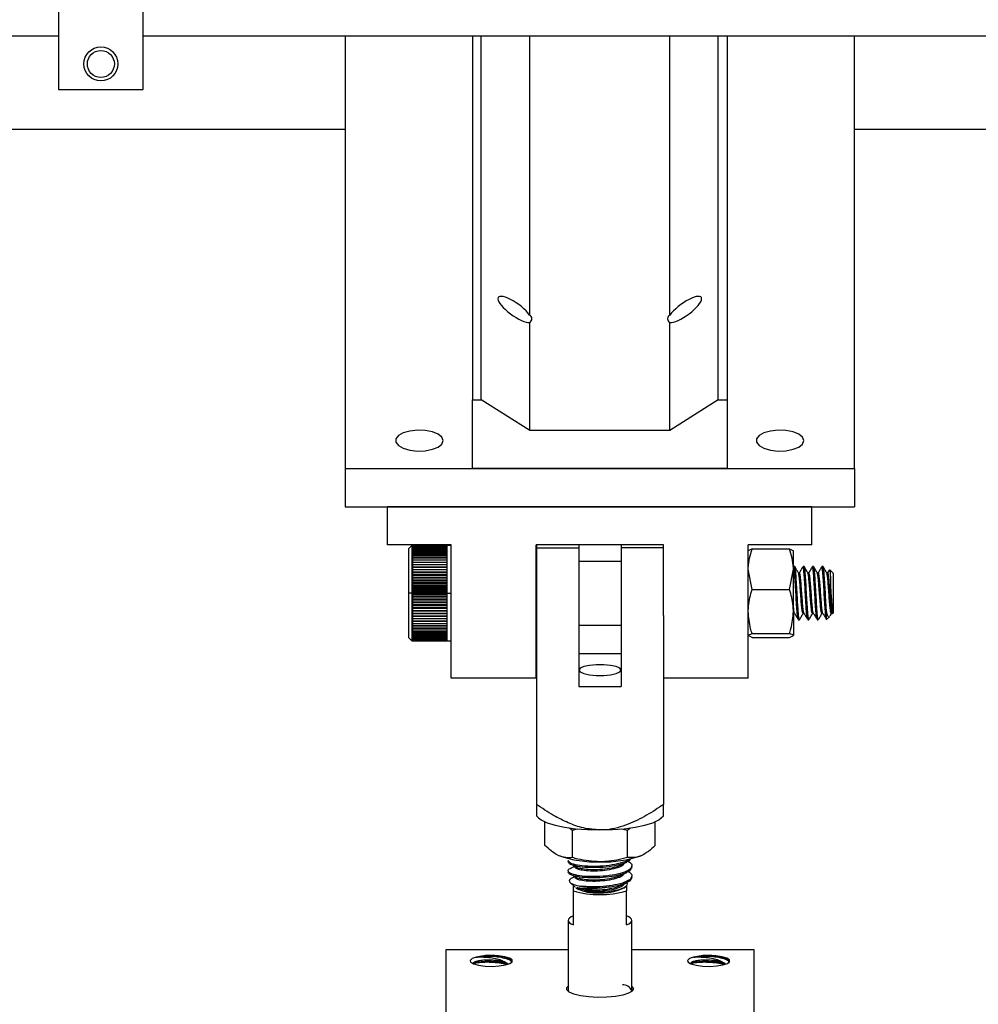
# Model space of a CAD drawing. Header units: inches. Extents: x 0.1 to 43.9, y 0.1 to 33.9.
# Tile 7 of 48: x 7.1 to 8.5, y 10.3 to 11.7. Entities that reach past the tile are written whole.
import ezdxf

# ---------------------------------------------------------------- set-up
doc = ezdxf.new("R2010")
doc.units = ezdxf.units.IN
doc.header["$MEASUREMENT"] = 0
doc.header["$PDSIZE"] = -1
doc.linetypes.add('CENTERX2', pattern=[0.8, 0.5, -0.1, 0.1, -0.1])

msp = doc.modelspace()

# ---------------------------------------------------------------- linework, layer by layer
at = {"color": 7, "linetype": 'Continuous', "lineweight": 25}
for p, q in [((7.165, 11.7609), (7.165, 11.5999)), ((7.29, 11.5999), (7.29, 11.7609)), ((5.79, 11.6787), (7.165, 11.6787)), ((7.29, 11.6787), (8.665, 11.6787)), ((7.5873, 11.6787), (7.5873, 11.0415)), ((7.7748, 11.6787), (7.7748, 11.1426)), ((7.7878, 11.1426), (7.7878, 11.6787)), ((7.8591, 11.2676), (7.8591, 11.6787)), ((8.0656, 11.2676), (8.0656, 11.6787)), ((8.1368, 11.1426), (8.1368, 11.6787)), ((8.1498, 11.6787), (8.1498, 11.1426)), ((8.3373, 11.0415), (8.3373, 11.6787)), ((7.165, 11.5999), (7.29, 11.5999)), ((7.5873, 11.5408), (6.8373, 11.5408)), ((9.0873, 11.5408), (8.3373, 11.5408)), ((7.8591, 11.0977), (7.8591, 11.2565)), ((8.0656, 11.0977), (8.0656, 11.2565)), ((7.7748, 11.0415), (7.7748, 11.1426)), ((7.7748, 11.1426), (7.7878, 11.1426)), ((7.8591, 11.0977), (7.7878, 11.1426)), ((8.1368, 11.1426), (8.0656, 11.0977)), ((8.1368, 11.1426), (8.1498, 11.1426)), ((8.1498, 11.1426), (8.1498, 11.0415)), ((8.0656, 11.0977), (7.8591, 11.0977)), ((7.5873, 11.0415), (8.3373, 11.0415)), ((7.5873, 11.0415), (7.5873, 10.9853)), ((8.1498, 11.0415), (7.7748, 11.0415)), ((8.3373, 11.0415), (8.3373, 10.9853)), ((7.5873, 10.9853), (8.3373, 10.9853)), ((8.2748, 10.9853), (7.6498, 10.9853)), ((7.6498, 10.9292), (7.6498, 10.9853)), ((8.2748, 10.9292), (8.2748, 10.9853)), ((7.7436, 10.9292), (7.6498, 10.9292)), ((7.6856, 10.9282), (7.6811, 10.9236)), ((7.6811, 10.7922), (7.6811, 10.9236)), ((7.687, 10.9282), (7.6856, 10.9282)), ((7.6856, 10.9282), (7.6856, 10.7876)), ((7.687, 10.9282), (7.687, 10.9282)), ((7.687, 10.9282), (7.7377, 10.9282)), ((7.7377, 10.9282), (7.687, 10.9282)), ((7.687, 10.9278), (7.687, 10.9281)), ((7.7377, 10.9281), (7.687, 10.9281)), ((7.687, 10.9278), (7.7377, 10.9278)), ((7.687, 10.9272), (7.687, 10.9278)), ((7.7377, 10.9278), (7.687, 10.9278)), ((7.687, 10.9272), (7.7377, 10.9272)), ((7.687, 10.9264), (7.687, 10.9272)), ((7.7377, 10.9272), (7.687, 10.9272)), ((7.687, 10.9264), (7.7377, 10.9264)), ((7.687, 10.9252), (7.687, 10.9263)), ((7.7377, 10.9263), (7.687, 10.9263)), ((7.687, 10.9252), (7.7377, 10.9252)), ((7.687, 10.9238), (7.687, 10.9251)), ((7.7377, 10.9251), (7.687, 10.9251)), ((7.687, 10.9238), (7.7377, 10.9238)), ((7.687, 10.9221), (7.687, 10.9237)), ((7.7377, 10.9237), (7.687, 10.9237)), ((7.687, 10.9221), (7.7377, 10.9221)), ((7.7377, 10.922), (7.687, 10.922)), ((7.687, 10.9201), (7.687, 10.922)), ((7.687, 10.9201), (7.7377, 10.9201)), ((7.687, 10.918), (7.687, 10.92)), ((7.7377, 10.92), (7.687, 10.92)), ((7.7436, 10.9282), (7.7377, 10.9282)), ((7.7377, 10.9282), (7.7377, 10.9282)), ((7.7377, 10.9278), (7.7377, 10.9281)), ((7.7377, 10.9272), (7.7377, 10.9278)), ((7.7377, 10.9264), (7.7377, 10.9272)), ((7.7377, 10.9252), (7.7377, 10.9263)), ((7.7377, 10.9238), (7.7377, 10.9251)), ((7.7377, 10.9221), (7.7377, 10.9237)), ((7.7377, 10.9201), (7.7377, 10.922)), ((7.7377, 10.918), (7.7377, 10.92)), ((7.7436, 10.7325), (7.7436, 10.9292)), ((8.0561, 10.9292), (7.8686, 10.9292)), ((7.8686, 10.7325), (7.8686, 10.9292)), ((7.8689, 10.9292), (7.8689, 10.9245)), ((7.8689, 10.9245), (7.9314, 10.9245)), ((7.8689, 10.9245), (7.8689, 10.5467)), ((7.9314, 10.9292), (7.9314, 10.9245)), ((7.9314, 10.9245), (7.9314, 10.7206)), ((7.9939, 10.9292), (7.9939, 10.9245)), ((8.0561, 10.9245), (7.9939, 10.9245)), ((7.9939, 10.9245), (7.9939, 10.7206)), ((8.0561, 10.825), (8.0561, 10.9292)), ((8.2748, 10.9292), (8.1811, 10.9292)), ((8.1811, 10.7325), (8.1811, 10.9292)), ((8.1867, 10.923), (8.1811, 10.9202)), ((8.1867, 10.923), (8.2419, 10.923)), ((8.2419, 10.923), (8.2475, 10.9202)), ((8.2475, 10.8933), (8.2475, 10.9203)), ((7.687, 10.918), (7.7377, 10.918)), ((7.687, 10.9155), (7.687, 10.9178)), ((7.7377, 10.9178), (7.687, 10.9178)), ((7.687, 10.9155), (7.7377, 10.9155)), ((7.687, 10.9128), (7.687, 10.9154)), ((7.7377, 10.9154), (7.687, 10.9154)), ((7.687, 10.9128), (7.7377, 10.9128)), ((7.687, 10.9099), (7.687, 10.9127)), ((7.7377, 10.9127), (7.687, 10.9127)), ((7.687, 10.9099), (7.7377, 10.9099)), ((7.687, 10.9068), (7.687, 10.9098)), ((7.7377, 10.9098), (7.687, 10.9098)), ((7.687, 10.9068), (7.7377, 10.9068)), ((7.687, 10.9035), (7.687, 10.9066)), ((7.7377, 10.9066), (7.687, 10.9066)), ((7.7377, 10.9155), (7.7377, 10.9178)), ((7.7377, 10.9128), (7.7377, 10.9154)), ((7.7377, 10.9099), (7.7377, 10.9127)), ((7.7377, 10.9068), (7.7377, 10.9098)), ((7.7377, 10.9035), (7.7377, 10.9066)), ((7.687, 10.9035), (7.7377, 10.9035)), ((7.687, 10.9001), (7.687, 10.9033)), ((7.7377, 10.9033), (7.687, 10.9033)), ((7.687, 10.9001), (7.7377, 10.9001)), ((7.687, 10.8964), (7.687, 10.8998)), ((7.7377, 10.8998), (7.687, 10.8998)), ((7.687, 10.8964), (7.7377, 10.8964)), ((7.687, 10.8926), (7.687, 10.8962)), ((7.7377, 10.8962), (7.687, 10.8962)), ((7.687, 10.8926), (7.7377, 10.8926)), ((7.687, 10.8886), (7.687, 10.8924)), ((7.7377, 10.8924), (7.687, 10.8924)), ((7.7377, 10.9001), (7.7377, 10.9033)), ((7.7377, 10.8964), (7.7377, 10.8998)), ((7.7377, 10.8926), (7.7377, 10.8962)), ((7.7377, 10.8886), (7.7377, 10.8924)), ((7.8689, 10.9048), (7.8686, 10.9048)), ((7.9939, 10.9048), (7.9314, 10.9048)), ((8.1867, 10.8635), (8.1811, 10.8933)), ((8.2419, 10.8635), (8.2475, 10.8933)), ((8.2475, 10.897), (8.2475, 10.897)), ((8.2476, 10.8969), (8.2475, 10.8968)), ((8.2475, 10.831), (8.2475, 10.8933)), ((8.2495, 10.897), (8.2478, 10.897)), ((8.2634, 10.897), (8.2617, 10.897)), ((8.2773, 10.897), (8.2756, 10.897)), ((8.2912, 10.897), (8.2894, 10.897)), ((8.3005, 10.8923), (8.2979, 10.8878)), ((8.3061, 10.8872), (8.301, 10.8923)), ((7.7377, 10.8888), (7.687, 10.8888)), ((7.687, 10.8886), (7.7377, 10.8886)), ((7.687, 10.8846), (7.687, 10.8884)), ((7.7377, 10.8884), (7.687, 10.8884)), ((7.7377, 10.885), (7.687, 10.885)), ((7.687, 10.8846), (7.7377, 10.8846)), ((7.687, 10.8804), (7.687, 10.8843)), ((7.7377, 10.8843), (7.687, 10.8843)), ((7.7377, 10.8811), (7.687, 10.8811)), ((7.687, 10.8804), (7.7377, 10.8804)), ((7.687, 10.8761), (7.687, 10.8801)), ((7.7377, 10.8801), (7.687, 10.8801)), ((7.7377, 10.8771), (7.687, 10.8771)), ((7.7377, 10.8846), (7.7377, 10.8884)), ((7.7377, 10.8804), (7.7377, 10.8843)), ((7.7377, 10.8761), (7.7377, 10.8801)), ((8.2565, 10.888), (8.2549, 10.888)), ((8.2703, 10.888), (8.2687, 10.888)), ((8.2842, 10.888), (8.2826, 10.888)), ((8.2981, 10.888), (8.2965, 10.888)), ((8.3061, 10.8872), (8.3061, 10.8843)), ((8.3061, 10.8843), (8.3061, 10.8286)), ((7.687, 10.8761), (7.7377, 10.8761)), ((7.687, 10.8718), (7.687, 10.8759)), ((7.7377, 10.8759), (7.687, 10.8759)), ((7.7377, 10.873), (7.687, 10.873)), ((7.687, 10.8718), (7.7377, 10.8718)), ((7.687, 10.8674), (7.687, 10.8715)), ((7.7377, 10.8715), (7.687, 10.8715)), ((7.7377, 10.8688), (7.687, 10.8688)), ((7.687, 10.8674), (7.7377, 10.8674)), ((7.687, 10.8629), (7.687, 10.8671)), ((7.7377, 10.8671), (7.687, 10.8671)), ((7.7377, 10.8647), (7.687, 10.8647)), ((7.687, 10.8629), (7.7377, 10.8629)), ((7.687, 10.8585), (7.687, 10.8627)), ((7.7377, 10.8627), (7.687, 10.8627)), ((7.7377, 10.8718), (7.7377, 10.8759)), ((7.7377, 10.8674), (7.7377, 10.8715)), ((7.7377, 10.8629), (7.7377, 10.8671)), ((7.7377, 10.8585), (7.7377, 10.8627)), ((8.1867, 10.8635), (8.2419, 10.8635)), ((7.7377, 10.8604), (7.687, 10.8604)), ((7.687, 10.8585), (7.7377, 10.8585)), ((7.687, 10.854), (7.687, 10.8582)), ((7.7377, 10.8582), (7.687, 10.8582)), ((7.7377, 10.8562), (7.687, 10.8562)), ((7.687, 10.854), (7.7377, 10.854)), ((7.687, 10.8496), (7.687, 10.8537)), ((7.7377, 10.8537), (7.687, 10.8537)), ((7.7377, 10.852), (7.687, 10.852)), ((7.687, 10.8496), (7.7377, 10.8496)), ((7.687, 10.8452), (7.687, 10.8493)), ((7.7377, 10.8493), (7.687, 10.8493)), ((7.7377, 10.8478), (7.687, 10.8478)), ((7.7377, 10.854), (7.7377, 10.8582)), ((7.7377, 10.8496), (7.7377, 10.8537)), ((7.7377, 10.8452), (7.7377, 10.8493)), ((7.687, 10.8452), (7.7377, 10.8452)), ((7.687, 10.8408), (7.687, 10.8449)), ((7.7377, 10.8449), (7.687, 10.8449)), ((7.7377, 10.8436), (7.687, 10.8436)), ((7.687, 10.8408), (7.7377, 10.8408)), ((7.687, 10.8365), (7.687, 10.8405)), ((7.7377, 10.8405), (7.687, 10.8405)), ((7.7377, 10.8395), (7.687, 10.8395)), ((7.687, 10.8365), (7.7377, 10.8365)), ((7.687, 10.8323), (7.687, 10.8363)), ((7.7377, 10.8363), (7.687, 10.8363)), ((7.7377, 10.8355), (7.687, 10.8355)), ((7.7377, 10.8408), (7.7377, 10.8449)), ((7.7377, 10.8365), (7.7377, 10.8405)), ((7.7377, 10.8323), (7.7377, 10.8363)), ((7.687, 10.8323), (7.7377, 10.8323)), ((7.687, 10.8282), (7.687, 10.8321)), ((7.7377, 10.8321), (7.687, 10.8321)), ((7.7377, 10.8316), (7.687, 10.8316)), ((7.687, 10.8282), (7.7377, 10.8282)), ((7.687, 10.8242), (7.687, 10.828)), ((7.7377, 10.828), (7.687, 10.828)), ((7.7377, 10.8277), (7.687, 10.8277)), ((7.687, 10.8242), (7.7377, 10.8242)), ((7.687, 10.8204), (7.687, 10.824)), ((7.7377, 10.824), (7.687, 10.824)), ((7.687, 10.8204), (7.7377, 10.8204)), ((7.687, 10.8167), (7.687, 10.8201)), ((7.7377, 10.8201), (7.687, 10.8201)), ((7.7377, 10.8282), (7.7377, 10.8321)), ((7.7377, 10.8242), (7.7377, 10.828)), ((7.7377, 10.8204), (7.7377, 10.824)), ((7.7377, 10.8167), (7.7377, 10.8201)), ((8.0564, 10.825), (8.0564, 10.5467)), ((8.2475, 10.831), (8.2475, 10.7956)), ((8.2547, 10.8188), (8.2565, 10.8188)), ((8.2617, 10.8278), (8.2634, 10.8278)), ((8.2686, 10.8188), (8.2703, 10.8188)), ((8.2755, 10.8278), (8.2773, 10.8278)), ((8.2825, 10.8188), (8.2842, 10.8188)), ((8.2894, 10.8278), (8.2912, 10.8278)), ((8.2963, 10.8188), (8.2963, 10.8314)), ((8.2964, 10.8189), (8.3008, 10.8233)), ((8.3015, 10.8245), (8.3037, 10.8281)), ((8.3033, 10.8278), (8.3051, 10.8278)), ((8.3053, 10.8278), (8.3061, 10.8286)), ((7.687, 10.8167), (7.7377, 10.8167)), ((7.687, 10.8132), (7.687, 10.8165)), ((7.7377, 10.8165), (7.687, 10.8165)), ((7.687, 10.8132), (7.7377, 10.8132)), ((7.687, 10.8098), (7.687, 10.8129)), ((7.7377, 10.8129), (7.687, 10.8129)), ((7.687, 10.8098), (7.7377, 10.8098)), ((7.687, 10.8066), (7.687, 10.8096)), ((7.7377, 10.8096), (7.687, 10.8096)), ((7.687, 10.8066), (7.7377, 10.8066)), ((7.687, 10.8037), (7.687, 10.8065)), ((7.7377, 10.8065), (7.687, 10.8065)), ((7.7377, 10.8132), (7.7377, 10.8165)), ((7.7377, 10.8098), (7.7377, 10.8129)), ((7.7377, 10.8066), (7.7377, 10.8096)), ((7.7377, 10.8037), (7.7377, 10.8065)), ((7.8686, 10.811), (7.8689, 10.811)), ((7.9314, 10.811), (7.9939, 10.811)), ((7.6811, 10.7922), (7.6856, 10.7876)), ((7.687, 10.8037), (7.7377, 10.8037)), ((7.687, 10.801), (7.687, 10.8035)), ((7.7377, 10.8035), (7.687, 10.8035)), ((7.687, 10.801), (7.7377, 10.801)), ((7.687, 10.7985), (7.687, 10.8008)), ((7.7377, 10.8008), (7.687, 10.8008)), ((7.687, 10.7985), (7.7377, 10.7985)), ((7.687, 10.7962), (7.687, 10.7983)), ((7.7377, 10.7983), (7.687, 10.7983)), ((7.687, 10.7962), (7.7377, 10.7962)), ((7.687, 10.7942), (7.687, 10.7961)), ((7.7377, 10.7961), (7.687, 10.7961)), ((7.687, 10.7942), (7.7377, 10.7942)), ((7.687, 10.7924), (7.687, 10.7941)), ((7.7377, 10.7941), (7.687, 10.7941)), ((7.687, 10.7924), (7.7377, 10.7924)), ((7.687, 10.7909), (7.687, 10.7923)), ((7.7377, 10.7923), (7.687, 10.7923)), ((7.687, 10.7909), (7.7377, 10.7909)), ((7.687, 10.7897), (7.687, 10.7908)), ((7.7377, 10.7908), (7.687, 10.7908)), ((7.687, 10.7897), (7.7377, 10.7897)), ((7.687, 10.7888), (7.687, 10.7896)), ((7.7377, 10.7896), (7.687, 10.7896)), ((7.7377, 10.801), (7.7377, 10.8035)), ((7.7377, 10.7985), (7.7377, 10.8008)), ((7.7377, 10.7962), (7.7377, 10.7983)), ((7.7377, 10.7942), (7.7377, 10.7961)), ((7.7377, 10.7924), (7.7377, 10.7941)), ((7.7377, 10.7909), (7.7377, 10.7923)), ((7.7377, 10.7897), (7.7377, 10.7908)), ((7.7377, 10.7888), (7.7377, 10.7896)), ((8.1867, 10.7928), (8.1811, 10.7956)), ((8.1867, 10.7984), (8.2419, 10.7984)), ((8.1867, 10.7928), (8.2419, 10.7928)), ((8.2419, 10.7928), (8.2475, 10.7956)), ((7.6856, 10.7876), (7.687, 10.7876)), ((7.687, 10.7888), (7.7377, 10.7888)), ((7.687, 10.7881), (7.687, 10.7887)), ((7.7377, 10.7887), (7.687, 10.7887)), ((7.687, 10.7881), (7.7377, 10.7881)), ((7.687, 10.7877), (7.687, 10.7881)), ((7.7377, 10.7881), (7.687, 10.7881)), ((7.687, 10.7877), (7.7377, 10.7877)), ((7.687, 10.7877), (7.687, 10.7876)), ((7.7377, 10.7877), (7.687, 10.7877)), ((7.687, 10.7876), (7.7377, 10.7876)), ((7.7377, 10.7881), (7.7377, 10.7887)), ((7.7377, 10.7877), (7.7377, 10.7881)), ((7.7377, 10.7877), (7.7377, 10.7876)), ((7.7377, 10.7876), (7.7436, 10.7876)), ((7.9939, 10.7687), (7.9314, 10.7687)), ((7.8686, 10.7325), (7.7436, 10.7325)), ((8.1811, 10.7325), (8.0564, 10.7325)), ((7.9314, 10.7206), (7.9939, 10.7206)), ((7.8689, 10.5299), (7.8723, 10.5268)), ((8.053, 10.5268), (8.0564, 10.5299)), ((7.8815, 10.4864), (7.8815, 10.5212)), ((8.0438, 10.4864), (8.0438, 10.5212)), ((7.9176, 10.5125), (7.9221, 10.5091)), ((7.9221, 10.5091), (7.9293, 10.5109)), ((7.9221, 10.4684), (7.9221, 10.5091)), ((7.9943, 10.5107), (8.0032, 10.5091)), ((8.0032, 10.5091), (8.007, 10.5124)), ((8.0032, 10.4684), (8.0032, 10.5091)), ((7.9158, 10.464), (7.9158, 10.4621)), ((8.0095, 10.4545), (8.0095, 10.4564)), ((7.9158, 10.4489), (7.9158, 10.447)), ((8.0095, 10.4394), (8.0095, 10.4413)), ((7.9187, 10.4316), (7.9259, 10.425)), ((7.9236, 10.4196), (7.9236, 10.4271)), ((8.0017, 10.4279), (8.0017, 10.4196)), ((7.9236, 10.3692), (7.9236, 10.4196)), ((7.9261, 10.4249), (7.9261, 10.4251)), ((7.9289, 10.4238), (7.9312, 10.4227)), ((7.9981, 10.4237), (8.001, 10.4265)), ((8.0017, 10.3692), (8.0017, 10.4196)), ((7.9158, 10.3759), (7.9158, 10.2721)), ((8.0095, 10.2729), (8.0095, 10.3759)), ((7.736, 10.2171), (7.736, 10.3333)), ((7.736, 10.3333), (7.9158, 10.3333)), ((8.0095, 10.3333), (8.1891, 10.3333)), ((8.1891, 10.3333), (8.1891, 10.2171)), ((8.0087, 10.2707), (8.0094, 10.2728))]:
    msp.add_line(p, q, dxfattribs=at)
at = {"color": 7, "linetype": 'CENTERX2'}
for p, q in [((7.6856, 10.8579), (7.6811, 10.8579)), ((7.6856, 10.8579), (7.739, 10.8579)), ((7.739, 10.8579), (7.7436, 10.8579))]:
    msp.add_line(p, q, dxfattribs=at)
at = {"color": 7, "linetype": 'Continuous', "lineweight": 25, "flags": 128}
for points in [[(7.7317, 11.0826), (7.7298, 11.0876), (7.7243, 11.092), (7.7158, 11.0954), (7.7053, 11.0975), (7.6938, 11.0979), (7.6826, 11.0966), (7.673, 11.0939), (7.6659, 11.0899), (7.6622, 11.0851), (7.6622, 11.0801), (7.6659, 11.0753), (7.673, 11.0713), (7.6826, 11.0685), (7.6938, 11.0673), (7.7053, 11.0677), (7.7158, 11.0698), (7.7243, 11.0732), (7.7298, 11.0776), (7.7317, 11.0826)], [(8.2629, 11.0826), (8.261, 11.0876), (8.2556, 11.092), (8.2471, 11.0954), (8.2365, 11.0975), (8.2251, 11.0979), (8.2139, 11.0966), (8.2042, 11.0939), (8.1972, 11.0899), (8.1934, 11.0851), (8.1934, 11.0801), (8.1972, 11.0753), (8.2042, 11.0713), (8.2139, 11.0685), (8.2251, 11.0673), (8.2365, 11.0677), (8.2471, 11.0698), (8.2556, 11.0732), (8.261, 11.0776), (8.2629, 11.0826)], [(8.3008, 10.8921), (8.301, 10.8917), (8.3015, 10.8873), (8.302, 10.8796), (8.3024, 10.8697), (8.3029, 10.8585), (8.3034, 10.8478), (8.3039, 10.8385), (8.3044, 10.8317), (8.3048, 10.8281), (8.3053, 10.828), (8.3053, 10.828)], [(7.9939, 10.7446), (7.992, 10.7474), (7.9866, 10.7498), (7.9783, 10.7516), (7.9681, 10.7525), (7.9572, 10.7525), (7.947, 10.7516), (7.9387, 10.7498), (7.9333, 10.7474), (7.9314, 10.7446)], [(7.9314, 10.7446), (7.9333, 10.7419), (7.9387, 10.7395), (7.947, 10.7377), (7.9572, 10.7367), (7.9681, 10.7367), (7.9783, 10.7377), (7.9866, 10.7395), (7.992, 10.7419), (7.9939, 10.7446)], [(7.8723, 10.5268), (7.876, 10.524), (7.8847, 10.5198), (7.8964, 10.5162), (7.9106, 10.5132), (7.9268, 10.511), (7.9444, 10.5096), (7.9626, 10.5092)], [(7.9626, 10.5092), (7.9809, 10.5096), (7.9985, 10.511), (8.0147, 10.5132), (8.0289, 10.5162), (8.0406, 10.5198), (8.0493, 10.524), (8.053, 10.5268)], [(7.9236, 10.3825), (7.9202, 10.381), (7.9178, 10.3793), (7.9163, 10.3776), (7.9158, 10.3759), (7.9163, 10.3741), (7.9178, 10.3724), (7.9202, 10.3708), (7.9236, 10.3692)], [(8.0017, 10.3692), (8.0051, 10.3708), (8.0075, 10.3724), (8.009, 10.3741), (8.0095, 10.3759), (8.009, 10.3776), (8.0075, 10.3793), (8.0051, 10.381), (8.0017, 10.3825)], [(7.7803, 10.3219), (7.7742, 10.3197), (7.7713, 10.3171), (7.7721, 10.3143), (7.7765, 10.3118), (7.7838, 10.3098), (7.7934, 10.3086), (7.804, 10.3083), (7.8144, 10.3089), (7.8234, 10.3103), (7.83, 10.3125), (7.8334, 10.3151), (7.8331, 10.3178), (7.8292, 10.3204), (7.8223, 10.3225), (7.813, 10.3238), (7.8024, 10.3243)], [(8.1006, 10.3219), (8.0944, 10.3197), (8.0916, 10.3171), (8.0924, 10.3143), (8.0967, 10.3118), (8.1041, 10.3098), (8.1136, 10.3086), (8.1242, 10.3083), (8.1347, 10.3089), (8.1437, 10.3103), (8.1503, 10.3125), (8.1536, 10.3151), (8.1533, 10.3178), (8.1495, 10.3204), (8.1425, 10.3225), (8.1332, 10.3238), (8.1227, 10.3243)], [(8.0119, 10.2752), (8.0101, 10.2718), (8.0048, 10.2686), (7.9963, 10.266), (7.9853, 10.264), (7.9726, 10.2628), (7.9592, 10.2626), (7.946, 10.2633), (7.9341, 10.2649), (7.9243, 10.2672), (7.9173, 10.2702), (7.9137, 10.2735), (7.9137, 10.2769), (7.9158, 10.2793)], [(7.9158, 10.2735), (7.9161, 10.2712), (7.9164, 10.2707)], [(8.0095, 10.2791), (8.0101, 10.2786), (8.0119, 10.2752)]]:
    msp.add_lwpolyline(points, dxfattribs=at)
at = {"color": 7, "linetype": 'Continuous', "lineweight": 25}
for radius in [0.025, 0.0199]:
    msp.add_circle((7.2275, 11.6374), radius, dxfattribs=at)
for centre, radius, start, end in [((7.856, 11.2621), 0.0063, 298.9269, 61.0731), ((8.0686, 11.2621), 0.0063, 118.9276, 241.0724), ((7.9565, 10.6306), 0.1684, 251.0462, 272.1096), ((7.9688, 10.6306), 0.1684, 267.8904, 288.9538), ((7.9626, 10.552), 0.1381, 253.567, 286.433), ((7.9624, 10.5859), 0.1619, 260.2917, 272.6887), ((7.9614, 10.5093), 0.0931, 254.5838, 293.173), ((7.8012, 10.231), 0.0933, 89.224, 102.9029), ((8.1214, 10.231), 0.0933, 89.224, 102.9029), ((7.9952, 10.2651), 0.0162, 28.3268, 88.0574)]:
    msp.add_arc(centre, radius, start, end, dxfattribs=at)
for centre, major_axis, start_param, end_param in [((7.8373, 11.2758), (-0.0245, 0.0178), 3.880901, 9.115475), ((8.0873, 11.2758), (-0.0245, -0.0178), 0.309303, 5.543877)]:
    msp.add_ellipse(centre, major_axis=major_axis, ratio=0.300603, start_param=start_param, end_param=end_param, dxfattribs=at)
for points, knots in [([(8.1811, 10.8933), (8.1811, 10.894), (8.1812, 10.904), (8.184, 10.9139), (8.1867, 10.923)], [0, 0, 0, 0, 0.070206, 1, 1, 1, 1]), ([(8.2475, 10.8933), (8.2475, 10.894), (8.2474, 10.904), (8.2445, 10.9139), (8.2419, 10.923)], [0, 0, 0, 0, 0.070206, 1, 1, 1, 1]), ([(8.2542, 10.8201), (8.2541, 10.8204), (8.2538, 10.8214), (8.2531, 10.828), (8.2522, 10.8402), (8.2514, 10.8555), (8.2505, 10.8709), (8.2496, 10.8846), (8.2488, 10.8936), (8.2482, 10.8977), (8.2478, 10.8968), (8.2478, 10.8966)], [0, 0, 0, 0, 0.035839, 0.170604, 0.305372, 0.440136, 0.574903, 0.709671, 0.844438, 0.979203, 1, 1, 1, 1]), ([(8.2565, 10.8192), (8.2562, 10.8194), (8.2556, 10.8201), (8.2548, 10.8289), (8.2539, 10.8416), (8.2531, 10.8555), (8.2522, 10.8709), (8.2514, 10.8846), (8.2505, 10.8936), (8.2499, 10.8977), (8.2496, 10.8968), (8.2495, 10.8966)], [0, 0, 0, 0, 0.105746, 0.262902, 0.355498, 0.480538, 0.60558, 0.730622, 0.855664, 0.980704, 1, 1, 1, 1]), ([(8.255, 10.8878), (8.2541, 10.8893), (8.2523, 10.8924), (8.2506, 10.8954), (8.2497, 10.8969)], [0, 0, 0, 0, 0.499759, 1, 1, 1, 1]), ([(8.2615, 10.8969), (8.2606, 10.8953), (8.2588, 10.8923), (8.2571, 10.8893), (8.2562, 10.8878)], [0, 0, 0, 0, 0.500234, 1, 1, 1, 1]), ([(8.2681, 10.8201), (8.268, 10.8204), (8.2677, 10.8214), (8.267, 10.828), (8.2661, 10.8402), (8.2653, 10.8555), (8.2644, 10.8709), (8.2635, 10.8846), (8.2627, 10.8936), (8.262, 10.8977), (8.2617, 10.8968), (8.2617, 10.8966)], [0, 0, 0, 0, 0.035839, 0.170604, 0.305372, 0.440136, 0.574903, 0.709671, 0.844438, 0.979203, 1, 1, 1, 1]), ([(8.2703, 10.8192), (8.2701, 10.8194), (8.2695, 10.8201), (8.2687, 10.8289), (8.2678, 10.8416), (8.267, 10.8555), (8.2661, 10.8709), (8.2653, 10.8846), (8.2644, 10.8936), (8.2638, 10.8977), (8.2634, 10.8968), (8.2634, 10.8966)], [0, 0, 0, 0, 0.1057463, 0.2629024, 0.3554984, 0.4805379, 0.6055798, 0.730622, 0.8556642, 0.9807038, 1, 1, 1, 1]), ([(8.2689, 10.8878), (8.268, 10.8893), (8.2662, 10.8924), (8.2645, 10.8954), (8.2636, 10.8969)], [0, 0, 0, 0, 0.499759, 1, 1, 1, 1]), ([(8.2753, 10.8969), (8.2745, 10.8953), (8.2727, 10.8923), (8.271, 10.8893), (8.2701, 10.8878)], [0, 0, 0, 0, 0.500234, 1, 1, 1, 1]), ([(8.282, 10.8201), (8.2819, 10.8204), (8.2816, 10.8214), (8.2809, 10.828), (8.28, 10.8402), (8.2792, 10.8555), (8.2783, 10.8709), (8.2774, 10.8846), (8.2766, 10.8936), (8.2759, 10.8977), (8.2756, 10.8968), (8.2756, 10.8966)], [0, 0, 0, 0, 0.035839, 0.170604, 0.305372, 0.440136, 0.574903, 0.709671, 0.844438, 0.979203, 1, 1, 1, 1]), ([(8.2842, 10.8192), (8.284, 10.8194), (8.2834, 10.8201), (8.2825, 10.8289), (8.2817, 10.8416), (8.2809, 10.8555), (8.28, 10.8709), (8.2792, 10.8846), (8.2783, 10.8936), (8.2777, 10.8977), (8.2773, 10.8968), (8.2773, 10.8966)], [0, 0, 0, 0, 0.1057463, 0.2629024, 0.3554984, 0.4805379, 0.6055798, 0.730622, 0.8556642, 0.9807038, 1, 1, 1, 1]), ([(8.2827, 10.8878), (8.2819, 10.8893), (8.2801, 10.8924), (8.2784, 10.8954), (8.2775, 10.8969)], [0, 0, 0, 0, 0.499759, 1, 1, 1, 1]), ([(8.2892, 10.8969), (8.2884, 10.8953), (8.2866, 10.8923), (8.2848, 10.8893), (8.284, 10.8878)], [0, 0, 0, 0, 0.500234, 1, 1, 1, 1]), ([(8.2959, 10.8201), (8.2958, 10.8204), (8.2954, 10.8214), (8.2948, 10.828), (8.2939, 10.8402), (8.293, 10.8555), (8.2922, 10.8709), (8.2913, 10.8846), (8.2904, 10.8936), (8.2898, 10.8977), (8.2895, 10.8968), (8.2894, 10.8966)], [0, 0, 0, 0, 0.035839, 0.170604, 0.305372, 0.440136, 0.574903, 0.709671, 0.844438, 0.979203, 1, 1, 1, 1]), ([(8.2963, 10.8314), (8.2961, 10.8344), (8.2956, 10.8415), (8.2948, 10.8555), (8.2939, 10.8709), (8.293, 10.8846), (8.2922, 10.8936), (8.2916, 10.8977), (8.2912, 10.8968), (8.2912, 10.8966)], [0, 0, 0, 0, 0.125622, 0.29526, 0.464901, 0.634542, 0.804184, 0.973821, 1, 1, 1, 1]), ([(8.2966, 10.8878), (8.2958, 10.8893), (8.294, 10.8924), (8.2922, 10.8954), (8.2914, 10.8969)], [0, 0, 0, 0, 0.499759, 1, 1, 1, 1]), ([(8.2617, 10.8281), (8.2614, 10.8283), (8.2609, 10.8287), (8.2601, 10.8348), (8.2592, 10.8443), (8.2583, 10.856), (8.2575, 10.868), (8.2566, 10.8783), (8.2558, 10.8856), (8.2552, 10.887), (8.2549, 10.8876)], [0, 0, 0, 0, 0.109322, 0.238555, 0.367787, 0.497027, 0.626256, 0.755494, 0.884723, 1, 1, 1, 1]), ([(8.2629, 10.8291), (8.2628, 10.8292), (8.2624, 10.8296), (8.2618, 10.835), (8.2609, 10.8443), (8.2601, 10.856), (8.2592, 10.8679), (8.2583, 10.8784), (8.2575, 10.8854), (8.2568, 10.8885), (8.2565, 10.8878), (8.2565, 10.8877)], [0, 0, 0, 0, 0.030699, 0.166135, 0.301571, 0.437014, 0.572446, 0.707888, 0.843319, 0.978755, 1, 1, 1, 1]), ([(8.2756, 10.8281), (8.2753, 10.8283), (8.2748, 10.8287), (8.274, 10.8348), (8.2731, 10.8443), (8.2722, 10.856), (8.2713, 10.868), (8.2705, 10.8783), (8.2696, 10.8856), (8.2691, 10.887), (8.2688, 10.8876)], [0, 0, 0, 0, 0.109322, 0.238555, 0.367787, 0.497027, 0.626256, 0.755494, 0.884723, 1, 1, 1, 1]), ([(8.2768, 10.8291), (8.2767, 10.8292), (8.2763, 10.8296), (8.2757, 10.835), (8.2748, 10.8443), (8.274, 10.856), (8.2731, 10.8679), (8.2722, 10.8784), (8.2713, 10.8854), (8.2707, 10.8885), (8.2704, 10.8878), (8.2703, 10.8877)], [0, 0, 0, 0, 0.030699, 0.166135, 0.301571, 0.437013, 0.572446, 0.707888, 0.843319, 0.978755, 1, 1, 1, 1]), ([(8.2894, 10.8281), (8.2892, 10.8283), (8.2887, 10.8287), (8.2878, 10.8348), (8.287, 10.8443), (8.2861, 10.856), (8.2852, 10.868), (8.2844, 10.8783), (8.2835, 10.8856), (8.283, 10.887), (8.2827, 10.8876)], [0, 0, 0, 0, 0.109322, 0.238555, 0.367787, 0.497027, 0.626256, 0.755494, 0.884723, 1, 1, 1, 1]), ([(8.2906, 10.8291), (8.2906, 10.8292), (8.2902, 10.8296), (8.2896, 10.835), (8.2887, 10.8443), (8.2878, 10.856), (8.287, 10.8679), (8.2861, 10.8784), (8.2852, 10.8854), (8.2846, 10.8885), (8.2843, 10.8878), (8.2842, 10.8877)], [0, 0, 0, 0, 0.030699, 0.166135, 0.301571, 0.437013, 0.572446, 0.707888, 0.843319, 0.978755, 1, 1, 1, 1]), ([(8.3033, 10.8281), (8.3031, 10.8283), (8.3026, 10.8287), (8.3017, 10.8348), (8.3009, 10.8443), (8.3, 10.856), (8.2991, 10.868), (8.2983, 10.8783), (8.2974, 10.8856), (8.2969, 10.887), (8.2966, 10.8876)], [0, 0, 0, 0, 0.1093219, 0.2385549, 0.3677869, 0.4970265, 0.6262558, 0.7554944, 0.8847224, 1, 1, 1, 1]), ([(8.3051, 10.8283), (8.3048, 10.8284), (8.3043, 10.8287), (8.3035, 10.8349), (8.3026, 10.8443), (8.3017, 10.856), (8.3009, 10.8679), (8.3, 10.8784), (8.2991, 10.8854), (8.2985, 10.8885), (8.2982, 10.8878), (8.2981, 10.8877)], [0, 0, 0, 0, 0.105298, 0.230311, 0.355323, 0.480342, 0.605351, 0.730369, 0.855377, 0.98039, 1, 1, 1, 1]), ([(8.1811, 10.831), (8.1811, 10.8336), (8.1814, 10.8447), (8.1844, 10.8554), (8.1867, 10.8635)], [0, 0, 0, 0, 0.242017, 1, 1, 1, 1]), ([(8.2475, 10.831), (8.2474, 10.8336), (8.2471, 10.8447), (8.2442, 10.8554), (8.2419, 10.8635)], [0, 0, 0, 0, 0.242017, 1, 1, 1, 1]), ([(8.249, 10.8291), (8.2489, 10.8292), (8.2486, 10.8296), (8.2481, 10.8336), (8.2476, 10.8384), (8.2475, 10.84)], [0, 0, 0, 0, 0.131274, 0.710412, 1, 1, 1, 1]), ([(8.1867, 10.7984), (8.1859, 10.8008), (8.1826, 10.8114), (8.1817, 10.8224), (8.1811, 10.831)], [0, 0, 0, 0, 0.2239129, 1, 1, 1, 1]), ([(8.2419, 10.7984), (8.2426, 10.8008), (8.2459, 10.8114), (8.2468, 10.8224), (8.2475, 10.831)], [0, 0, 0, 0, 0.223913, 1, 1, 1, 1]), ([(8.249, 10.8287), (8.2498, 10.8272), (8.2516, 10.8242), (8.2533, 10.8213), (8.2542, 10.8198)], [0, 0, 0, 0, 0.499923, 1, 1, 1, 1]), ([(8.2567, 10.819), (8.2576, 10.8206), (8.2594, 10.8236), (8.2611, 10.8266), (8.262, 10.8281)], [0, 0, 0, 0, 0.500372, 1, 1, 1, 1]), ([(8.2629, 10.8287), (8.2637, 10.8272), (8.2655, 10.8242), (8.2672, 10.8213), (8.2681, 10.8198)], [0, 0, 0, 0, 0.49992, 1, 1, 1, 1]), ([(8.2706, 10.819), (8.2715, 10.8206), (8.2732, 10.8236), (8.275, 10.8266), (8.2759, 10.8281)], [0, 0, 0, 0, 0.500372, 1, 1, 1, 1]), ([(8.2767, 10.8287), (8.2776, 10.8272), (8.2794, 10.8242), (8.2811, 10.8213), (8.282, 10.8198)], [0, 0, 0, 0, 0.499916, 1, 1, 1, 1]), ([(8.2845, 10.819), (8.2854, 10.8206), (8.2871, 10.8236), (8.2889, 10.8266), (8.2898, 10.8281)], [0, 0, 0, 0, 0.500368, 1, 1, 1, 1]), ([(8.2906, 10.8287), (8.2915, 10.8272), (8.2933, 10.8242), (8.295, 10.8213), (8.2959, 10.8198)], [0, 0, 0, 0, 0.499916, 1, 1, 1, 1]), ([(8.3006, 10.8234), (8.3005, 10.8232), (8.2998, 10.8219), (8.2986, 10.8234), (8.2973, 10.8269), (8.2965, 10.8304), (8.2963, 10.8314)], [0, 0, 0, 0, 0.073088, 0.449505, 0.831599, 1, 1, 1, 1]), ([(8.1811, 10.7956), (8.1811, 10.7957), (8.1812, 10.7966), (8.184, 10.7975), (8.1867, 10.7984)], [0, 0, 0, 0, 0.07022, 1, 1, 1, 1]), ([(8.2475, 10.7956), (8.2475, 10.7957), (8.2474, 10.7966), (8.2445, 10.7975), (8.2419, 10.7984)], [0, 0, 0, 0, 0.0702202, 1, 1, 1, 1]), ([(7.9626, 10.5092), (7.9545, 10.5098), (7.9383, 10.511), (7.9155, 10.5195), (7.8923, 10.5312), (7.8773, 10.5412), (7.8689, 10.5467)], [0, 0, 0, 0, 0.237622, 0.468908, 0.705696, 1, 1, 1, 1]), ([(7.8689, 10.5467), (7.8689, 10.5434), (7.8689, 10.5374), (7.8689, 10.5312), (7.8689, 10.5304), (7.8689, 10.5301)], [0, 0, 0, 0, 0.392023, 0.701078, 1, 1, 1, 1]), ([(8.0564, 10.5467), (8.0481, 10.5412), (8.0315, 10.5303), (8.0037, 10.5164), (7.98, 10.5097), (7.9657, 10.5092), (7.9626, 10.5092)], [0, 0, 0, 0, 0.291058, 0.585156, 0.91064, 1, 1, 1, 1]), ([(8.0564, 10.5301), (8.0564, 10.5304), (8.0564, 10.5312), (8.0564, 10.5373), (8.0564, 10.5434), (8.0564, 10.5467)], [0, 0, 0, 0, 0.292557, 0.607975, 1, 1, 1, 1]), ([(7.9018, 10.4713), (7.9013, 10.4715), (7.8944, 10.4747), (7.8877, 10.4808), (7.8815, 10.4864)], [0, 0, 0, 0, 0.070224, 1, 1, 1, 1]), ([(8.0438, 10.4864), (8.0405, 10.4832), (8.0339, 10.4769), (8.027, 10.4732), (8.0235, 10.4713)], [0, 0, 0, 0, 0.49546, 1, 1, 1, 1]), ([(7.9221, 10.4684), (7.9188, 10.4681), (7.9121, 10.4677), (7.9052, 10.4701), (7.9018, 10.4713)], [0, 0, 0, 0, 0.495468, 1, 1, 1, 1]), ([(8.0235, 10.4713), (8.0231, 10.4711), (8.0162, 10.4682), (8.0095, 10.4683), (8.0032, 10.4684)], [0, 0, 0, 0, 0.070213, 1, 1, 1, 1]), ([(8.0029, 10.4634), (8.004, 10.4629), (8.0087, 10.4609), (8.0105, 10.4564), (8.0072, 10.4508), (7.9966, 10.4458), (7.9811, 10.4422), (7.9626, 10.4403), (7.9442, 10.4403), (7.9287, 10.442), (7.9181, 10.4451), (7.915, 10.4488), (7.9162, 10.4516), (7.9199, 10.4527), (7.9203, 10.4528)], [0, 0, 0, 0, 0.028639, 0.124916, 0.22119, 0.317464, 0.413741, 0.510016, 0.606291, 0.702565, 0.798841, 0.895115, 0.991392, 1, 1, 1, 1]), ([(8.0076, 10.4667), (8.0072, 10.4658), (8.0059, 10.4631), (7.9964, 10.459), (7.9811, 10.4554), (7.9626, 10.4535), (7.9442, 10.4535), (7.9287, 10.4553), (7.9179, 10.4583), (7.9165, 10.4608), (7.9158, 10.4621)], [0, 0, 0, 0, 0.063056, 0.196906, 0.330754, 0.464604, 0.598453, 0.732302, 0.866152, 1, 1, 1, 1]), ([(8.0061, 10.4663), (8.0061, 10.4662), (8.0049, 10.4642), (7.9962, 10.461), (7.9812, 10.4573), (7.9626, 10.4554), (7.9442, 10.4554), (7.9287, 10.4571), (7.9179, 10.4602), (7.9165, 10.4627), (7.9158, 10.464)], [0, 0, 0, 0, 0.007438, 0.149232, 0.291027, 0.432822, 0.574617, 0.716411, 0.858206, 1, 1, 1, 1]), ([(7.9626, 10.4623), (7.9517, 10.4631), (7.9379, 10.4641), (7.9247, 10.4677), (7.9221, 10.4684)], [0, 0, 0, 0, 0.799601, 1, 1, 1, 1]), ([(7.9228, 10.4571), (7.9242, 10.4564), (7.927, 10.455), (7.9298, 10.4536), (7.9312, 10.4529)], [0, 0, 0, 0, 0.500045, 1, 1, 1, 1]), ([(7.9979, 10.4597), (7.9976, 10.4589), (7.9966, 10.4567), (7.9891, 10.4534), (7.9771, 10.4503), (7.9626, 10.4486), (7.9482, 10.4484), (7.9369, 10.4495), (7.9293, 10.4513), (7.9267, 10.4532), (7.9255, 10.454), (7.9259, 10.4545), (7.9259, 10.4545)], [0, 0, 0, 0, 0.062532, 0.196337, 0.330143, 0.46395, 0.597755, 0.73156, 0.838024, 0.94584, 0.999959, 1, 1, 1, 1]), ([(7.9926, 10.4574), (7.9914, 10.4567), (7.9877, 10.4547), (7.9769, 10.4522), (7.9627, 10.4505), (7.9483, 10.4503), (7.9372, 10.4513), (7.9333, 10.4525), (7.9318, 10.453)], [0, 0, 0, 0, 0.097976, 0.293347, 0.48872, 0.684091, 0.87946, 1, 1, 1, 1]), ([(8.0032, 10.4684), (7.9928, 10.4659), (7.9795, 10.4626), (7.9657, 10.4624), (7.9626, 10.4623)], [0, 0, 0, 0, 0.77647, 1, 1, 1, 1]), ([(7.9932, 10.4573), (7.9946, 10.458), (7.9976, 10.4595), (8.0006, 10.461), (8.0021, 10.4618)], [0, 0, 0, 0, 0.499841, 1, 1, 1, 1]), ([(8.0095, 10.4545), (8.0088, 10.4526), (8.0074, 10.4489), (7.9966, 10.4439), (7.9811, 10.4403), (7.9626, 10.4384), (7.9442, 10.4384), (7.9287, 10.4402), (7.9179, 10.4432), (7.9165, 10.4457), (7.9158, 10.447)], [0, 0, 0, 0, 0.1249988, 0.2499978, 0.3749998, 0.5000002, 0.6250006, 0.75, 0.8750006, 1, 1, 1, 1]), ([(7.9257, 10.4557), (7.9252, 10.4554), (7.9233, 10.4545), (7.9214, 10.4535), (7.92, 10.4528)], [0, 0, 0, 0, 0.2365096, 1, 1, 1, 1]), ([(7.9228, 10.442), (7.9242, 10.4413), (7.927, 10.4399), (7.9298, 10.4385), (7.9312, 10.4378)], [0, 0, 0, 0, 0.500075, 1, 1, 1, 1]), ([(7.9979, 10.4446), (7.9976, 10.4438), (7.9966, 10.4416), (7.9891, 10.4383), (7.9771, 10.4352), (7.9626, 10.4335), (7.9482, 10.4333), (7.9369, 10.4344), (7.9293, 10.4363), (7.9267, 10.4378), (7.9256, 10.4392), (7.9259, 10.4394), (7.9259, 10.4394)], [0, 0, 0, 0, 0.062532, 0.19634, 0.330145, 0.463951, 0.597756, 0.731563, 0.838026, 0.945842, 0.999955, 1, 1, 1, 1]), ([(7.9259, 10.4555), (7.9259, 10.4555), (7.9259, 10.4552), (7.9259, 10.4549), (7.9259, 10.4545)], [0, 0, 0, 0, 0.04508, 1, 1, 1, 1]), ([(7.9926, 10.4423), (7.9914, 10.4416), (7.9877, 10.4396), (7.9769, 10.4371), (7.9627, 10.4354), (7.9483, 10.4352), (7.9372, 10.4362), (7.9333, 10.4374), (7.9318, 10.4379)], [0, 0, 0, 0, 0.097981, 0.293351, 0.488721, 0.68409, 0.879462, 1, 1, 1, 1]), ([(8.0029, 10.4483), (8.004, 10.4478), (8.0087, 10.4458), (8.0105, 10.4413), (8.0072, 10.4357), (7.9966, 10.4307), (7.981, 10.4271), (7.9627, 10.4252), (7.9466, 10.4252), (7.9382, 10.426), (7.9351, 10.4263)], [0, 0, 0, 0, 0.043126, 0.188102, 0.333082, 0.478059, 0.623035, 0.768013, 0.912991, 1, 1, 1, 1]), ([(7.9932, 10.4422), (7.9946, 10.4429), (7.9976, 10.4444), (8.0006, 10.4459), (8.0021, 10.4467)], [0, 0, 0, 0, 0.499841, 1, 1, 1, 1]), ([(7.9222, 10.4386), (7.9206, 10.4378), (7.9169, 10.4361), (7.9169, 10.4328), (7.9214, 10.4296), (7.9286, 10.4274), (7.9338, 10.4265), (7.9351, 10.4263)], [0, 0, 0, 0, 0.18317, 0.424924, 0.669938, 0.918419, 1, 1, 1, 1]), ([(7.9257, 10.4406), (7.9252, 10.4403), (7.924, 10.4397), (7.9228, 10.4391), (7.9221, 10.4388)], [0, 0, 0, 0, 0.377576, 1, 1, 1, 1]), ([(7.9259, 10.4404), (7.9259, 10.4404), (7.9259, 10.4401), (7.9259, 10.4397), (7.9259, 10.4394)], [0, 0, 0, 0, 0.04508, 1, 1, 1, 1]), ([(7.9926, 10.4272), (7.9914, 10.4265), (7.9877, 10.4245), (7.9769, 10.422), (7.9627, 10.4203), (7.9483, 10.4201), (7.9372, 10.4211), (7.9333, 10.4223), (7.9318, 10.4227)], [0, 0, 0, 0, 0.097976, 0.293347, 0.48872, 0.684091, 0.87946, 1, 1, 1, 1]), ([(7.9367, 10.4196), (7.9398, 10.419), (7.9461, 10.4179), (7.9584, 10.4175), (7.9713, 10.418), (7.9835, 10.4197), (7.9938, 10.4223), (8.0007, 10.4257), (8.0038, 10.4291), (8.0026, 10.4312), (8.0021, 10.4321)], [0, 0, 0, 0, 0.127578, 0.255156, 0.382679, 0.513, 0.644786, 0.777751, 0.913774, 1, 1, 1, 1]), ([(7.9979, 10.4295), (7.9976, 10.4287), (7.9966, 10.4265), (7.9891, 10.4232), (7.9771, 10.4201), (7.9627, 10.4185), (7.9481, 10.4182), (7.9405, 10.4191), (7.9367, 10.4196)], [0, 0, 0, 0, 0.085478, 0.268387, 0.451287, 0.634193, 0.817097, 1, 1, 1, 1]), ([(8.0095, 10.4394), (8.0088, 10.4375), (8.0074, 10.4338), (7.9966, 10.4288), (7.9832, 10.4256), (7.9736, 10.4246), (7.97, 10.4242)], [0, 0, 0, 0, 0.277763, 0.555527, 0.833293, 1, 1, 1, 1]), ([(7.9932, 10.4271), (7.9946, 10.4278), (7.9976, 10.4293), (8.0006, 10.4308), (8.0021, 10.4316)], [0, 0, 0, 0, 0.499841, 1, 1, 1, 1]), ([(7.9367, 10.4196), (7.9358, 10.4198), (7.9321, 10.4208), (7.928, 10.4225), (7.9273, 10.4241), (7.927, 10.4246)], [0, 0, 0, 0, 0.174788, 0.725753, 1, 1, 1, 1]), ([(7.97, 10.4242), (7.9648, 10.4236), (7.9543, 10.4226), (7.9409, 10.4225), (7.9319, 10.4232), (7.9297, 10.4239), (7.9291, 10.4241)], [0, 0, 0, 0, 0.30084, 0.598788, 0.88266, 1, 1, 1, 1]), ([(7.7758, 10.3119), (7.7772, 10.3124), (7.7806, 10.3137), (7.7903, 10.3147), (7.8025, 10.3148), (7.8145, 10.3136), (7.8226, 10.3121), (7.825, 10.311), (7.8252, 10.3109)], [0, 0, 0, 0, 0.140851, 0.350475, 0.560097, 0.769721, 0.979346, 1, 1, 1, 1]), ([(7.8064, 10.3171), (7.8041, 10.3173), (7.7988, 10.3176), (7.7907, 10.3173), (7.7835, 10.3163), (7.7781, 10.3149), (7.7767, 10.3137), (7.776, 10.3131)], [0, 0, 0, 0, 0.1749376, 0.3837315, 0.5959142, 0.8080207, 1, 1, 1, 1]), ([(7.776, 10.3131), (7.7773, 10.3136), (7.7807, 10.3147), (7.7903, 10.3158), (7.8025, 10.3159), (7.8145, 10.3147), (7.8231, 10.313), (7.8258, 10.3117), (7.8264, 10.3114)], [0, 0, 0, 0, 0.12954, 0.333358, 0.537173, 0.740992, 0.944808, 1, 1, 1, 1]), ([(7.7803, 10.3219), (7.7836, 10.3224), (7.79, 10.3234), (7.8025, 10.3234), (7.8148, 10.3223), (7.8249, 10.3199), (7.8311, 10.3175), (7.8319, 10.3158), (7.8322, 10.3154)], [0, 0, 0, 0, 0.1867206, 0.3734385, 0.5601598, 0.7468755, 0.9335989, 1, 1, 1, 1]), ([(7.7803, 10.3219), (7.7832, 10.3221), (7.7888, 10.3223), (7.799, 10.3216), (7.8089, 10.3201), (7.8176, 10.3177), (7.8212, 10.3156), (7.823, 10.3145)], [0, 0, 0, 0, 0.20463, 0.409265, 0.614145, 0.807117, 1, 1, 1, 1]), ([(7.8309, 10.3127), (7.831, 10.3127), (7.8325, 10.3136), (7.8326, 10.3156), (7.8307, 10.3184), (7.8252, 10.321), (7.8172, 10.3229), (7.8091, 10.324), (7.8041, 10.3242), (7.8024, 10.3243)], [0, 0, 0, 0, 0.007638, 0.185222, 0.363708, 0.545561, 0.727313, 0.91291, 1, 1, 1, 1]), ([(7.8064, 10.3171), (7.8091, 10.3168), (7.8143, 10.3162), (7.8211, 10.3143), (7.8256, 10.3126), (7.8262, 10.3114), (7.8263, 10.3112)], [0, 0, 0, 0, 0.288256, 0.572903, 0.930654, 1, 1, 1, 1]), ([(7.823, 10.3145), (7.8226, 10.3147), (7.8213, 10.3151), (7.8187, 10.3157), (7.8151, 10.3164), (7.811, 10.3169), (7.808, 10.317), (7.8064, 10.3171)], [0, 0, 0, 0, 0.111923, 0.323618, 0.535313, 0.763769, 1, 1, 1, 1]), ([(7.823, 10.3145), (7.8245, 10.3138), (7.8267, 10.3127), (7.8271, 10.3114), (7.8273, 10.311)], [0, 0, 0, 0, 0.669449, 1, 1, 1, 1]), ([(8.096, 10.3119), (8.0974, 10.3124), (8.1008, 10.3137), (8.1105, 10.3147), (8.1227, 10.3148), (8.1347, 10.3136), (8.1428, 10.3121), (8.1452, 10.311), (8.1455, 10.3109)], [0, 0, 0, 0, 0.140851, 0.350475, 0.560097, 0.769721, 0.979346, 1, 1, 1, 1]), ([(8.1267, 10.3171), (8.1243, 10.3173), (8.1191, 10.3176), (8.111, 10.3173), (8.1037, 10.3163), (8.0983, 10.3149), (8.0969, 10.3137), (8.0963, 10.3131)], [0, 0, 0, 0, 0.1749376, 0.3837315, 0.5959142, 0.8080207, 1, 1, 1, 1]), ([(8.0963, 10.3131), (8.0976, 10.3136), (8.101, 10.3147), (8.1105, 10.3158), (8.1227, 10.3159), (8.1348, 10.3147), (8.1433, 10.313), (8.146, 10.3117), (8.1466, 10.3114)], [0, 0, 0, 0, 0.12954, 0.333358, 0.537173, 0.740992, 0.944808, 1, 1, 1, 1]), ([(8.1006, 10.3219), (8.1038, 10.3224), (8.1103, 10.3234), (8.1227, 10.3234), (8.135, 10.3223), (8.1452, 10.3199), (8.1514, 10.3175), (8.1522, 10.3158), (8.1524, 10.3154)], [0, 0, 0, 0, 0.1867206, 0.3734385, 0.5601598, 0.7468755, 0.9335989, 1, 1, 1, 1]), ([(8.1006, 10.3219), (8.1034, 10.3221), (8.1091, 10.3223), (8.1193, 10.3216), (8.1291, 10.3201), (8.1378, 10.3177), (8.1415, 10.3156), (8.1433, 10.3145)], [0, 0, 0, 0, 0.20463, 0.409265, 0.614145, 0.807117, 1, 1, 1, 1]), ([(8.1512, 10.3127), (8.1512, 10.3127), (8.1528, 10.3136), (8.1528, 10.3156), (8.1509, 10.3184), (8.1455, 10.321), (8.1375, 10.3229), (8.1294, 10.324), (8.1243, 10.3242), (8.1227, 10.3243)], [0, 0, 0, 0, 0.007638, 0.185222, 0.363708, 0.545561, 0.727313, 0.91291, 1, 1, 1, 1]), ([(8.1267, 10.3171), (8.1293, 10.3168), (8.1345, 10.3162), (8.1414, 10.3143), (8.1458, 10.3126), (8.1465, 10.3114), (8.1466, 10.3112)], [0, 0, 0, 0, 0.288256, 0.572903, 0.930654, 1, 1, 1, 1]), ([(8.1433, 10.3145), (8.1428, 10.3147), (8.1415, 10.3151), (8.139, 10.3157), (8.1354, 10.3164), (8.1313, 10.3169), (8.1282, 10.317), (8.1267, 10.3171)], [0, 0, 0, 0, 0.111923, 0.323618, 0.535313, 0.763769, 1, 1, 1, 1]), ([(8.1433, 10.3145), (8.1448, 10.3138), (8.147, 10.3127), (8.1474, 10.3114), (8.1475, 10.311)], [0, 0, 0, 0, 0.669449, 1, 1, 1, 1])]:
    msp.add_open_spline(points, degree=3, knots=knots, dxfattribs=at)
at = {"color": 7, "linetype": 'Continuous'}
msp.add_point((7.7123, 10.8579), dxfattribs=at)

doc.saveas('drawing.dxf')
